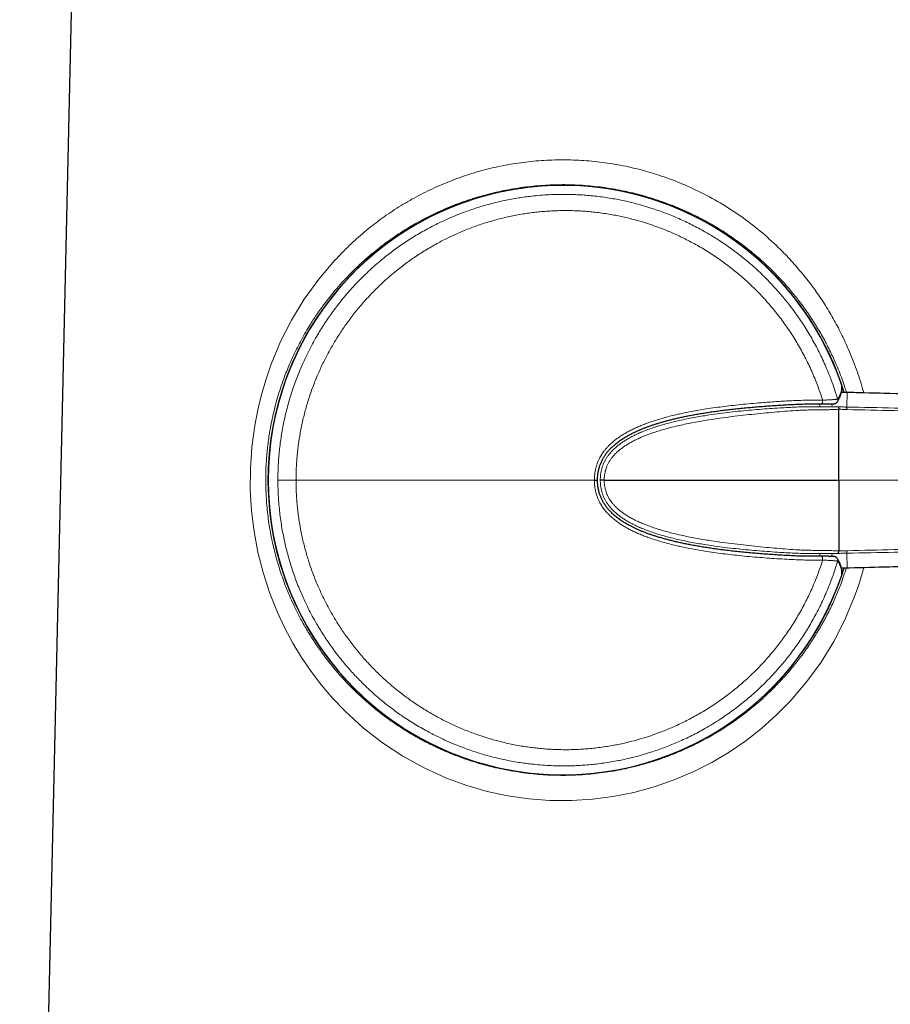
# Model space of a CAD drawing. Header units: millimetres. Extents: x 8 to 882, y 12 to 770.
# Tile 55 of 58: x 628 to 677, y 555 to 611. Entities that reach past the tile are written whole.
import ezdxf

# ---------------------------------------------------------------- set-up
doc = ezdxf.new("R2010")
doc.units = ezdxf.units.MM

msp = doc.modelspace()

# ---------------------------------------------------------------- linework, layer by layer
at = {"color": 7, "linetype": 'Continuous', "lineweight": 30}
for p, q in [((631.715, 645.3), (628.017, 482.7)), ((674.956, 589.801), (674.717, 589.806)), ((675.035, 589.799), (674.956, 589.801)), ((674.956, 589.801), (674.956, 589.801)), ((660.988, 584.818), (661.011, 584.818)), ((661.226, 584.818), (674.476, 584.818)), ((674.717, 579.83), (674.956, 579.835)), ((674.956, 579.834), (675.035, 579.836)), ((674.956, 579.835), (674.956, 579.835))]:
    msp.add_line(p, q, dxfattribs=at)
at = {"color": 252, "linetype": 'Continuous', "lineweight": 0}
for p, q in [((674.956, 589.801), (674.717, 589.806)), ((674.734, 590.224), (674.734, 590.225)), ((675.034, 589.799), (674.956, 589.801)), ((675.016, 588.97), (675.034, 589.799)), ((675.034, 589.799), (675.035, 589.799)), ((673.499, 589.011), (673.46, 589.146)), ((674.15, 589.151), (674.183, 589.032)), ((674.476, 584.818), (674.577, 584.818)), ((674.577, 584.818), (723.742, 584.818)), ((673.461, 580.489), (673.5, 580.624)), ((674.183, 580.604), (674.15, 580.484)), ((675.016, 580.665), (675.034, 579.837)), ((674.717, 579.83), (674.956, 579.835)), ((674.956, 579.835), (675.034, 579.837)), ((675.035, 579.836), (675.034, 579.837)), ((674.734, 579.411), (674.734, 579.411))]:
    msp.add_line(p, q, dxfattribs=at)
at = {"color": 252, "linetype": 'Continuous', "lineweight": 0, "flags": 128}
for points in [[(675.997, 579.861), (675.9, 579.504), (675.679, 578.803), (675.429, 578.104), (674.899, 576.851), (674.279, 575.644), (673.566, 574.483), (672.755, 573.367), (671.843, 572.298), (671.034, 571.473), (670.181, 570.709), (669.285, 570.005), (668.344, 569.362), (667.36, 568.78), (666.332, 568.258), (665.216, 567.781), (664.08, 567.385), (662.925, 567.069), (661.753, 566.834), (660.566, 566.68), (659.367, 566.607), (658.153, 566.615), (656.95, 566.706), (655.758, 566.879), (654.581, 567.134), (653.42, 567.471), (652.277, 567.89), (650.997, 568.47), (649.786, 569.137), (648.634, 569.896), (647.542, 570.748), (646.509, 571.692), (645.817, 572.414), (645.175, 573.161), (644.582, 573.935), (644.036, 574.735), (643.537, 575.561), (643.082, 576.413), (642.671, 577.291), (642.218, 578.428), (641.846, 579.574), (641.553, 580.729), (641.336, 581.893), (641.193, 583.066), (641.123, 584.249), (641.128, 585.461), (641.214, 586.683), (641.38, 587.913), (641.551, 588.811), (641.763, 589.693), (642.017, 590.561), (642.313, 591.414), (642.845, 592.689), (643.47, 593.916), (644.189, 595.096), (645.009, 596.229), (645.932, 597.314), (645.932, 597.314)], [(673.65, 589.362), (673.649, 589.331), (673.648, 589.301), (673.645, 589.271), (673.64, 589.244), (673.634, 589.219), (673.627, 589.197), (673.619, 589.178), (673.61, 589.164), (673.601, 589.153), (673.591, 589.147), (673.583, 589.146)], [(643.721, 584.818), (643.649, 584.818), (643.577, 584.818), (643.507, 584.818), (643.439, 584.818), (643.372, 584.818), (643.307, 584.818), (643.245, 584.818), (643.185, 584.818), (643.127, 584.818), (643.072, 584.818), (643.021, 584.818), (642.972, 584.818), (642.927, 584.818), (642.886, 584.818), (642.848, 584.818), (642.814, 584.818), (642.784, 584.818), (642.758, 584.818), (642.736, 584.818), (642.719, 584.818), (642.705, 584.818), (642.696, 584.818), (642.691, 584.818)], [(673.65, 580.274), (673.649, 580.305), (673.648, 580.335), (673.645, 580.364), (673.64, 580.392), (673.634, 580.417), (673.627, 580.439), (673.619, 580.457), (673.61, 580.472), (673.601, 580.482), (673.591, 580.488), (673.583, 580.489)]]:
    msp.add_lwpolyline(points, dxfattribs=at)
at = {"color": 7, "linetype": 'Continuous', "lineweight": 30, "flags": 128}
for points in [[(674.744, 590.174), (674.742, 590.196), (674.734, 590.224)], [(674.474, 589.257), (674.474, 589.257), (674.473, 589.255)], [(674.474, 580.378), (674.474, 580.379), (674.473, 580.38)], [(674.734, 579.411), (674.742, 579.44), (674.744, 579.462)]]:
    msp.add_lwpolyline(points, dxfattribs=at)
at = {"color": 252, "linetype": 'Continuous', "lineweight": 0}
for centre, radius, start, end in [((658.884, 584.818), 16.755, 17.3086, 270), ((658.884, 584.818), 16.747, 18.8349, 341.1651), ((674.307, 589.366), 0.2, 326.8722, 16.4882), ((674.307, 580.269), 0.2, 343.5118, 33.1114), ((658.884, 584.818), 16.755, 270, 342.6902)]:
    msp.add_arc(centre, radius, start, end, dxfattribs=at)
at = {"color": 7, "linetype": 'Continuous', "lineweight": 30}
for radius, start, end in [(16.75, 17.3154, 225), (16.747, 18.8351, 180), (16.747, 180, 341.1649), (16.75, 225, 342.6863)]:
    msp.add_arc((658.884, 584.818), radius, start, end, dxfattribs=at)
at = {"color": 252, "linetype": 'Continuous', "lineweight": 0}
for points, knots in [([(645.932, 597.314), (646.199, 597.594), (646.73, 598.151), (647.59, 598.918), (648.491, 599.627), (649.438, 600.274), (650.431, 600.86), (651.479, 601.39), (652.575, 601.858), (653.711, 602.253), (654.865, 602.567), (656.038, 602.801), (657.225, 602.953), (658.427, 603.025), (659.634, 603.015), (660.836, 602.922), (662.026, 602.749), (663.2, 602.493), (664.357, 602.156), (665.553, 601.716), (666.771, 601.164), (667.99, 600.491), (669.145, 599.728), (670.239, 598.872), (671.171, 598.017), (671.955, 597.197), (672.604, 596.44), (673.203, 595.655), (673.753, 594.844), (674.256, 594.006), (674.713, 593.141), (675.161, 592.177), (675.575, 591.112), (675.858, 590.283), (675.969, 589.831), (675.982, 589.775)], [0, 0, 0, 0, 0.0314035, 0.0624686, 0.0932989, 0.1240006, 0.1546812, 0.1854487, 0.2173095, 0.2486962, 0.2797439, 0.3105919, 0.3413828, 0.3722596, 0.4033737, 0.4343469, 0.4652855, 0.4963345, 0.5276375, 0.5593345, 0.5964766, 0.633333, 0.6703143, 0.7076102, 0.7454053, 0.7727632, 0.7997291, 0.8263711, 0.8527597, 0.8789678, 0.90507, 0.9311418, 0.9636749, 0.9955287, 1, 1, 1, 1]), ([(675.006, 589.8), (674.976, 589.897), (674.897, 590.149), (674.755, 590.552), (674.58, 591.01), (674.349, 591.564), (674.043, 592.226), (673.653, 592.968), (673.345, 593.487), (673.159, 593.783), (673.098, 593.877), (673.036, 593.973), (672.973, 594.068), (672.909, 594.164), (672.84, 594.265), (672.753, 594.392), (672.646, 594.543), (672.514, 594.725), (672.364, 594.927), (672.184, 595.16), (671.973, 595.423), (671.729, 595.715), (671.449, 596.032), (671.133, 596.374), (670.645, 596.871), (669.99, 597.476), (669.172, 598.142), (668.363, 598.721), (667.719, 599.128), (667.25, 599.401), (666.951, 599.567), (666.657, 599.722), (666.368, 599.867), (666.084, 600.003), (665.807, 600.13), (665.536, 600.249), (664.988, 600.477), (664.151, 600.783), (663.009, 601.112), (661.86, 601.357), (660.713, 601.521), (659.572, 601.606), (658.445, 601.614), (657.324, 601.547), (656.203, 601.407), (655.268, 601.225), (654.519, 601.039), (653.955, 600.879), (653.392, 600.697), (652.831, 600.494), (652.273, 600.27), (651.755, 600.039), (651.271, 599.805), (650.819, 599.569), (650.36, 599.312), (649.897, 599.033), (649.43, 598.73), (649.004, 598.434), (648.576, 598.116), (648.125, 597.761), (647.599, 597.311), (647.02, 596.774), (646.636, 596.369), (646.432, 596.155)], [0, 0, 0, 0, 0.008542, 0.022162, 0.035977, 0.049991, 0.073056, 0.098094, 0.121764, 0.124978, 0.128218, 0.131484, 0.134777, 0.138096, 0.141441, 0.145347, 0.151459, 0.157492, 0.164765, 0.173278, 0.183032, 0.194026, 0.206258, 0.21973, 0.23444, 0.266616, 0.296967, 0.325497, 0.352213, 0.362214, 0.371937, 0.381382, 0.390549, 0.399439, 0.408052, 0.41639, 0.424452, 0.458136, 0.491186, 0.523646, 0.555563, 0.586986, 0.617966, 0.648436, 0.679519, 0.711261, 0.727397, 0.743715, 0.760219, 0.776916, 0.793809, 0.810903, 0.824897, 0.839367, 0.854315, 0.869743, 0.885654, 0.902048, 0.914418, 0.931608, 0.9516, 0.974396, 1, 1, 1, 1]), ([(674.499, 589.423), (674.462, 589.543), (674.389, 589.784), (674.269, 590.141), (674.142, 590.496), (673.997, 590.871), (673.833, 591.265), (673.648, 591.676), (673.452, 592.083), (673.245, 592.483), (673.03, 592.872), (672.807, 593.25), (672.577, 593.616), (672.338, 593.977), (672.09, 594.331), (671.848, 594.656), (671.615, 594.954), (671.393, 595.226), (671.144, 595.518), (670.866, 595.828), (670.556, 596.155), (670.237, 596.473), (669.909, 596.782), (669.578, 597.078), (669.244, 597.361), (668.907, 597.63), (668.562, 597.891), (668.212, 598.143), (667.877, 598.369), (667.559, 598.573), (667.26, 598.756), (666.939, 598.944), (666.595, 599.134), (666.226, 599.325), (665.853, 599.507), (665.482, 599.676), (665.114, 599.833), (664.749, 599.978), (664.38, 600.115), (663.975, 600.254), (663.532, 600.392), (663.051, 600.526), (662.608, 600.635), (662.204, 600.723), (661.826, 600.797), (661.43, 600.863), (661.018, 600.922), (660.604, 600.971), (660.196, 601.008), (659.795, 601.034), (659.401, 601.05), (659.007, 601.057), (658.576, 601.054), (658.111, 601.037), (657.611, 601.004), (657.154, 600.96), (656.742, 600.909), (656.359, 600.853), (655.963, 600.784), (655.553, 600.703), (655.146, 600.611), (654.748, 600.51), (654.36, 600.401), (653.982, 600.286), (653.607, 600.161), (653.201, 600.015), (652.767, 599.844), (652.305, 599.646), (651.888, 599.452), (651.515, 599.267), (651.172, 599.086), (650.821, 598.889), (650.462, 598.677), (650.109, 598.455), (649.768, 598.228), (649.439, 597.997), (649.121, 597.762), (648.809, 597.52), (648.476, 597.247), (648.123, 596.942), (647.753, 596.602), (647.425, 596.281), (647.135, 595.983), (646.872, 595.698), (646.607, 595.397), (646.34, 595.077), (646.081, 594.751), (645.835, 594.424), (645.601, 594.097), (645.38, 593.771), (645.166, 593.439), (644.943, 593.072), (644.711, 592.668), (644.476, 592.225), (644.273, 591.814), (644.099, 591.437), (643.946, 591.082), (643.796, 590.71), (643.65, 590.321), (643.514, 589.928), (643.386, 589.525), (643.267, 589.11), (643.156, 588.685), (643.057, 588.257), (642.972, 587.835), (642.899, 587.42), (642.839, 587.013), (642.788, 586.604), (642.748, 586.194), (642.717, 585.76), (642.695, 585.301), (642.693, 584.979), (642.691, 584.818)], [0, 0, 0, 0, 0.0081179, 0.0162357, 0.0243712, 0.0325067, 0.0422193, 0.0519376, 0.0616578, 0.0713761, 0.0810887, 0.0904073, 0.0997308, 0.109056, 0.1183795, 0.1276981, 0.1352647, 0.1428322, 0.1503988, 0.1601092, 0.1698252, 0.179543, 0.189259, 0.1989693, 0.2082849, 0.2176053, 0.2269274, 0.2362479, 0.2455634, 0.2531271, 0.2606916, 0.2682552, 0.2772212, 0.2861902, 0.2951591, 0.3041251, 0.3126115, 0.3211003, 0.3295892, 0.3380756, 0.3488632, 0.3596533, 0.3704409, 0.3784442, 0.3864475, 0.3954517, 0.4044588, 0.4134659, 0.4224701, 0.430993, 0.4395184, 0.4480438, 0.4565667, 0.4674015, 0.4782389, 0.4890738, 0.4971125, 0.5051512, 0.5141705, 0.5231928, 0.5322151, 0.5412344, 0.5497722, 0.5583126, 0.5668529, 0.5753908, 0.5862456, 0.597103, 0.6079578, 0.6160118, 0.6240658, 0.6330684, 0.6420741, 0.6510797, 0.6600823, 0.6686045, 0.6771292, 0.6856539, 0.694176, 0.7050111, 0.7158487, 0.7266837, 0.734723, 0.7427624, 0.7517426, 0.7607258, 0.7697089, 0.7786891, 0.7871901, 0.7956935, 0.804197, 0.812698, 0.8235061, 0.8343169, 0.845125, 0.8531445, 0.861164, 0.8701157, 0.8790703, 0.888025, 0.8969767, 0.9064404, 0.9159075, 0.9253747, 0.9348384, 0.9437056, 0.9525772, 0.9614501, 0.9703216, 0.9791889, 0.9895944, 1, 1, 1, 1]), ([(643.721, 584.818), (643.722, 584.97), (643.725, 585.274), (643.745, 585.696), (643.773, 586.082), (643.807, 586.433), (643.849, 586.789), (643.901, 587.15), (643.963, 587.516), (644.034, 587.881), (644.113, 588.239), (644.199, 588.592), (644.293, 588.939), (644.397, 589.292), (644.513, 589.651), (644.641, 590.016), (644.778, 590.378), (644.92, 590.726), (645.065, 591.06), (645.214, 591.38), (645.391, 591.739), (645.6, 592.135), (645.845, 592.566), (646.08, 592.95), (646.3, 593.289), (646.503, 593.585), (646.719, 593.884), (646.946, 594.185), (647.187, 594.488), (647.436, 594.784), (647.684, 595.066), (647.932, 595.333), (648.178, 595.587), (648.463, 595.868), (648.791, 596.174), (649.165, 596.501), (649.514, 596.786), (649.834, 597.034), (650.123, 597.248), (650.425, 597.46), (650.74, 597.669), (651.067, 597.876), (651.399, 598.074), (651.727, 598.259), (652.049, 598.43), (652.365, 598.589), (652.691, 598.743), (653.026, 598.893), (653.37, 599.036), (653.718, 599.171), (654.065, 599.296), (654.411, 599.412), (654.756, 599.518), (655.112, 599.618), (655.479, 599.712), (655.858, 599.799), (656.238, 599.875), (656.609, 599.94), (656.97, 599.995), (657.321, 600.039), (657.679, 600.076), (658.045, 600.104), (658.417, 600.124), (658.789, 600.135), (659.158, 600.136), (659.522, 600.129), (659.882, 600.113), (660.251, 600.087), (660.629, 600.052), (661.014, 600.006), (661.399, 599.95), (661.769, 599.886), (662.126, 599.816), (662.47, 599.74), (662.857, 599.645), (663.288, 599.526), (663.76, 599.38), (664.184, 599.233), (664.562, 599.09), (664.894, 598.956), (665.231, 598.81), (665.573, 598.652), (665.92, 598.482), (666.261, 598.303), (666.609, 598.11), (666.96, 597.903), (667.315, 597.68), (667.666, 597.446), (668.012, 597.201), (668.353, 596.946), (668.687, 596.681), (669.014, 596.408), (669.335, 596.122), (669.652, 595.825), (669.963, 595.517), (670.265, 595.199), (670.554, 594.878), (670.83, 594.553), (671.093, 594.226), (671.348, 593.889), (671.596, 593.545), (671.835, 593.191), (672.064, 592.831), (672.284, 592.465), (672.495, 592.089), (672.697, 591.704), (672.89, 591.31), (673.072, 590.91), (673.237, 590.516), (673.388, 590.128), (673.525, 589.747), (673.608, 589.49), (673.65, 589.362)], [0, 0, 0, 0, 0.010482, 0.020964, 0.029054, 0.037145, 0.045234, 0.053759, 0.062287, 0.070814, 0.079339, 0.087586, 0.095834, 0.10408, 0.112965, 0.121852, 0.130739, 0.139623, 0.147729, 0.155836, 0.163942, 0.17533, 0.186721, 0.19811, 0.206368, 0.214628, 0.222886, 0.231776, 0.240669, 0.249562, 0.258452, 0.266577, 0.274704, 0.28283, 0.294246, 0.305664, 0.31708, 0.325357, 0.333636, 0.341913, 0.350821, 0.359732, 0.368643, 0.377551, 0.385704, 0.393858, 0.402011, 0.410601, 0.419194, 0.427787, 0.436377, 0.444685, 0.452994, 0.461301, 0.470247, 0.479195, 0.488143, 0.497089, 0.505238, 0.513388, 0.521537, 0.530125, 0.538715, 0.547305, 0.555892, 0.5642, 0.57251, 0.580819, 0.589771, 0.598727, 0.607682, 0.616635, 0.624739, 0.632844, 0.640948, 0.652333, 0.663722, 0.675107, 0.683363, 0.69162, 0.699876, 0.708764, 0.717653, 0.726543, 0.73543, 0.745089, 0.75475, 0.764408, 0.774208, 0.784013, 0.793821, 0.803626, 0.813426, 0.8235, 0.833578, 0.843656, 0.85373, 0.863392, 0.873057, 0.882719, 0.892524, 0.902335, 0.912147, 0.921958, 0.931763, 0.941846, 0.951932, 0.962019, 0.972102, 0.981401, 0.990701, 1, 1, 1, 1]), ([(646.432, 596.155), (646.301, 596.01), (646.049, 595.73), (645.702, 595.311), (645.396, 594.918), (645.127, 594.553), (644.893, 594.218), (644.693, 593.915), (644.488, 593.592), (644.266, 593.223), (644.027, 592.799), (643.8, 592.366), (643.592, 591.94), (643.402, 591.523), (643.23, 591.115), (642.987, 590.495), (642.701, 589.653), (642.416, 588.578), (642.222, 587.593), (642.1, 586.705), (642.029, 585.916), (641.997, 585.136), (642.001, 584.292), (642.054, 583.371), (642.173, 582.36), (642.323, 581.532), (642.47, 580.89), (642.586, 580.437), (642.718, 579.982), (642.864, 579.524), (643.025, 579.065), (643.202, 578.605), (643.41, 578.109), (643.66, 577.565), (643.965, 576.963), (644.321, 576.329), (644.72, 575.686), (645.099, 575.135), (645.436, 574.68), (645.725, 574.312), (646.024, 573.953), (646.333, 573.602), (646.652, 573.259), (647.186, 572.716), (647.954, 572.015), (648.982, 571.216), (649.822, 570.658), (650.45, 570.287), (650.856, 570.061), (651.261, 569.85), (651.663, 569.655), (652.077, 569.466), (652.726, 569.192), (653.622, 568.865), (654.763, 568.536), (655.91, 568.292), (657.056, 568.128), (658.195, 568.044), (659.326, 568.036), (660.456, 568.103), (661.591, 568.247), (662.574, 568.44), (663.404, 568.651), (664.085, 568.854), (664.761, 569.088), (665.422, 569.348), (666.032, 569.619), (666.598, 569.895), (667.135, 570.182), (667.676, 570.496), (668.22, 570.84), (668.721, 571.185), (669.229, 571.561), (669.758, 571.984), (670.193, 572.365), (670.497, 572.648), (670.663, 572.806), (670.83, 572.97), (670.999, 573.141), (671.17, 573.318), (671.465, 573.634), (671.848, 574.071), (672.281, 574.612), (672.625, 575.075), (672.89, 575.457), (673.086, 575.755), (673.224, 575.972), (673.335, 576.152), (673.435, 576.32), (673.544, 576.505), (673.648, 576.69), (673.749, 576.873), (673.881, 577.121), (674.041, 577.434), (674.22, 577.81), (674.385, 578.177), (674.536, 578.535), (674.752, 579.08), (674.894, 579.517), (674.998, 579.835)], [0, 0, 0, 0, 0.009945, 0.0191262, 0.0275432, 0.0351956, 0.0420834, 0.0482061, 0.0535636, 0.0613886, 0.0698368, 0.0780032, 0.0858885, 0.0934934, 0.1008188, 0.1078657, 0.1264381, 0.1445256, 0.1621598, 0.1751097, 0.187839, 0.200364, 0.2127016, 0.2285086, 0.2449542, 0.2620699, 0.2696188, 0.2772979, 0.2851092, 0.2930543, 0.3011351, 0.3093532, 0.3177099, 0.3281613, 0.3395428, 0.3518554, 0.3650996, 0.3780917, 0.3860708, 0.3940525, 0.4020368, 0.4100237, 0.4180132, 0.4260054, 0.449127, 0.4711427, 0.4920634, 0.4999867, 0.5077437, 0.5153351, 0.522762, 0.5300252, 0.5379018, 0.5576095, 0.5769341, 0.5959044, 0.6145508, 0.6329051, 0.650949, 0.6690423, 0.6874493, 0.7062015, 0.7176328, 0.7292055, 0.7409254, 0.7527983, 0.7642271, 0.7740274, 0.7841604, 0.7946283, 0.805433, 0.8165764, 0.8253908, 0.8374816, 0.8510427, 0.8548379, 0.8587342, 0.8627315, 0.8668299, 0.8710295, 0.8753302, 0.8889827, 0.9008006, 0.9107825, 0.9184965, 0.9245837, 0.9290435, 0.9316474, 0.9353486, 0.9389943, 0.9425845, 0.9461193, 0.9495987, 0.956868, 0.9638832, 0.9706448, 0.9771532, 0.9834089, 1, 1, 1, 1]), ([(674.499, 589.423), (674.513, 589.446), (674.542, 589.491), (674.58, 589.559), (674.615, 589.627), (674.645, 589.695), (674.671, 589.763), (674.693, 589.831), (674.71, 589.899), (674.727, 589.988), (674.739, 590.096), (674.736, 590.182), (674.734, 590.224)], [0, 0, 0, 0, 0.085175, 0.170351, 0.2555275, 0.3407056, 0.4258841, 0.5110656, 0.5962483, 0.6814314, 0.8407143, 1, 1, 1, 1]), ([(725.893, 588.493), (720.21, 588.64), (711.686, 588.86), (700.321, 589.152), (691.844, 589.37), (684.813, 589.55), (679.225, 589.694), (676.431, 589.764), (675.034, 589.799), (675.034, 589.799)], [0, 0, 0, 0, 0.335231, 0.502846, 0.670462, 0.83523, 0.917614, 0.999999, 1, 1, 1, 1]), ([(660.678, 584.818), (660.679, 584.874), (660.682, 584.986), (660.696, 585.153), (660.717, 585.306), (660.745, 585.444), (660.779, 585.582), (660.826, 585.731), (660.888, 585.891), (660.955, 586.035), (661.023, 586.162), (661.089, 586.272), (661.16, 586.378), (661.242, 586.491), (661.34, 586.611), (661.454, 586.736), (661.564, 586.846), (661.668, 586.941), (661.795, 587.05), (661.957, 587.176), (662.158, 587.316), (662.366, 587.447), (662.581, 587.569), (662.8, 587.683), (663.026, 587.79), (663.258, 587.892), (663.497, 587.988), (663.78, 588.093), (664.109, 588.204), (664.482, 588.318), (664.856, 588.421), (665.196, 588.506), (665.501, 588.576), (665.82, 588.645), (666.189, 588.718), (666.606, 588.793), (667.057, 588.867), (667.542, 588.939), (668.06, 589.008), (668.595, 589.071), (669.149, 589.129), (669.72, 589.182), (670.368, 589.235), (671.094, 589.286), (671.768, 589.325), (672.312, 589.349), (672.727, 589.361), (673.173, 589.364), (673.48, 589.363), (673.65, 589.362)], [0, 0, 0, 0, 0.0110398, 0.0220833, 0.0331139, 0.0414461, 0.0497781, 0.0610604, 0.0723553, 0.0836383, 0.0922413, 0.1008448, 0.1091254, 0.1174058, 0.1285731, 0.1397501, 0.1509212, 0.1593765, 0.1678319, 0.183975, 0.2001206, 0.2165757, 0.2330318, 0.2493878, 0.2657446, 0.2829045, 0.3000685, 0.31723, 0.343384, 0.3695394, 0.3954663, 0.4213939, 0.4400042, 0.4586147, 0.4871956, 0.5157792, 0.544361, 0.5797668, 0.6151756, 0.6505825, 0.6896957, 0.7288114, 0.7679255, 0.8232323, 0.8785394, 0.9072784, 0.936019, 0.9647569, 1, 1, 1, 1]), ([(673.65, 589.362), (673.672, 589.363), (673.718, 589.365), (673.785, 589.368), (673.85, 589.371), (673.921, 589.374), (673.997, 589.378), (674.077, 589.382), (674.152, 589.387), (674.22, 589.391), (674.281, 589.395), (674.336, 589.4), (674.383, 589.404), (674.423, 589.408), (674.454, 589.412), (674.478, 589.416), (674.494, 589.419), (674.497, 589.422), (674.499, 589.423)], [0, 0, 0, 0, 0.048188, 0.096377, 0.144942, 0.193508, 0.260193, 0.327294, 0.395717, 0.464604, 0.530522, 0.59687, 0.66389, 0.731836, 0.797703, 0.864019, 0.931762, 1, 1, 1, 1]), ([(661.011, 584.818), (661.011, 584.872), (661.013, 584.98), (661.029, 585.142), (661.054, 585.302), (661.091, 585.458), (661.138, 585.611), (661.197, 585.761), (661.266, 585.906), (661.345, 586.047), (661.434, 586.181), (661.531, 586.309), (661.636, 586.431), (661.761, 586.561), (661.906, 586.695), (662.075, 586.832), (662.25, 586.959), (662.431, 587.078), (662.636, 587.2), (662.866, 587.323), (663.12, 587.446), (663.4, 587.569), (663.708, 587.69), (664.044, 587.807), (664.382, 587.915), (664.723, 588.013), (665.067, 588.103), (665.433, 588.191), (665.821, 588.276), (666.231, 588.357), (666.642, 588.43), (667.115, 588.508), (667.652, 588.586), (668.25, 588.662), (668.849, 588.729), (669.447, 588.787), (670.043, 588.839), (670.638, 588.884), (671.19, 588.919), (671.698, 588.948), (672.162, 588.972), (672.629, 588.991), (673.099, 588.989), (673.567, 588.988), (674.036, 588.984), (674.352, 588.981), (674.51, 588.98)], [0, 0, 0, 0, 0.010441, 0.020905, 0.031304, 0.041613, 0.051891, 0.062227, 0.072625, 0.083044, 0.09344, 0.103809, 0.114195, 0.124632, 0.138706, 0.152772, 0.166814, 0.180868, 0.194931, 0.213344, 0.231713, 0.250018, 0.273263, 0.296485, 0.319707, 0.342951, 0.366228, 0.389532, 0.417023, 0.444529, 0.472034, 0.49952, 0.539498, 0.579485, 0.619468, 0.659427, 0.699359, 0.739278, 0.779169, 0.810576, 0.841927, 0.873734, 0.90535, 0.936862, 0.968396, 1, 1, 1, 1]), ([(674.578, 588.841), (674.468, 588.836), (674.249, 588.827), (673.919, 588.818), (673.588, 588.813), (673.255, 588.809), (672.923, 588.805), (672.592, 588.801), (672.173, 588.776), (671.659, 588.745), (671.051, 588.692), (670.426, 588.637), (669.786, 588.574), (669.129, 588.504), (668.472, 588.426), (667.814, 588.339), (667.237, 588.252), (666.74, 588.17), (666.324, 588.095), (665.909, 588.013), (665.496, 587.923), (665.115, 587.832), (664.765, 587.74), (664.448, 587.65), (664.133, 587.551), (663.823, 587.445), (663.537, 587.336), (663.276, 587.226), (663.039, 587.116), (662.808, 586.997), (662.598, 586.878), (662.412, 586.759), (662.247, 586.644), (662.09, 586.52), (661.946, 586.392), (661.815, 586.261), (661.699, 586.127), (661.593, 585.985), (661.5, 585.836), (661.424, 585.688), (661.363, 585.545), (661.316, 585.407), (661.279, 585.266), (661.252, 585.121), (661.233, 584.971), (661.229, 584.87), (661.226, 584.818)], [0, 0, 0, 0, 0.022757, 0.04546, 0.068235, 0.091048, 0.113876, 0.136524, 0.158901, 0.200908, 0.242892, 0.284853, 0.329778, 0.374676, 0.419558, 0.464404, 0.509167, 0.537611, 0.566042, 0.594435, 0.62276, 0.650996, 0.673109, 0.695155, 0.717129, 0.73903, 0.760865, 0.778206, 0.795541, 0.81285, 0.830066, 0.84349, 0.856803, 0.870053, 0.883233, 0.89508, 0.906737, 0.91835, 0.929995, 0.941562, 0.951121, 0.960656, 0.970252, 0.97999, 0.989782, 1, 1, 1, 1]), ([(674.51, 588.98), (674.594, 588.978), (674.763, 588.975), (674.932, 588.972), (675.016, 588.97)], [0, 0, 0, 0, 0.500128, 1, 1, 1, 1]), ([(675.035, 588.829), (674.959, 588.831), (674.806, 588.836), (674.653, 588.843), (674.577, 588.846)], [0, 0, 0, 0, 0.499889, 1, 1, 1, 1]), ([(675.016, 588.97), (675.017, 588.969), (675.02, 588.966), (675.023, 588.952), (675.027, 588.931), (675.03, 588.904), (675.032, 588.87), (675.034, 588.843), (675.035, 588.829)], [0, 0, 0, 0, 0.165418, 0.3323303, 0.5, 0.6676697, 0.834582, 1, 1, 1, 1]), ([(675.016, 588.97), (676.832, 588.934), (680.464, 588.862), (685.911, 588.751), (691.358, 588.641), (696.805, 588.532), (702.812, 588.411), (709.381, 588.279), (716.512, 588.136), (721.267, 588.04), (723.644, 587.992)], [0, 0, 0, 0, 0.112003, 0.224002, 0.335997, 0.447993, 0.559991, 0.706659, 0.853329, 1, 1, 1, 1]), ([(723.674, 587.571), (721.859, 587.619), (718.228, 587.717), (712.782, 587.865), (707.335, 588.014), (701.888, 588.164), (696.473, 588.309), (691.09, 588.448), (685.738, 588.58), (680.386, 588.708), (676.819, 588.789), (675.035, 588.829)], [0, 0, 0, 0, 0.111991, 0.223983, 0.335977, 0.447978, 0.559986, 0.669996, 0.780004, 0.890006, 1, 1, 1, 1]), ([(674.499, 580.213), (674.462, 580.092), (674.389, 579.852), (674.269, 579.494), (674.142, 579.139), (673.996, 578.762), (673.83, 578.363), (673.641, 577.944), (673.441, 577.53), (673.229, 577.122), (673.01, 576.73), (672.786, 576.352), (672.558, 575.988), (672.32, 575.631), (672.072, 575.281), (671.833, 574.96), (671.604, 574.668), (671.388, 574.403), (671.14, 574.113), (670.86, 573.801), (670.544, 573.468), (670.219, 573.144), (669.884, 572.83), (669.549, 572.532), (669.213, 572.25), (668.878, 571.983), (668.536, 571.725), (668.187, 571.476), (667.809, 571.221), (667.4, 570.962), (666.984, 570.716), (666.586, 570.497), (666.209, 570.302), (665.827, 570.116), (665.451, 569.946), (665.082, 569.79), (664.721, 569.647), (664.356, 569.512), (663.956, 569.376), (663.519, 569.24), (663.045, 569.108), (662.606, 569), (662.204, 568.912), (661.823, 568.838), (661.421, 568.771), (660.999, 568.711), (660.575, 568.662), (660.163, 568.625), (659.761, 568.6), (659.371, 568.585), (658.981, 568.579), (658.556, 568.582), (658.097, 568.599), (657.604, 568.632), (657.152, 568.676), (656.742, 568.726), (656.356, 568.783), (655.953, 568.853), (655.534, 568.937), (655.118, 569.031), (654.716, 569.134), (654.328, 569.244), (653.954, 569.359), (653.583, 569.483), (653.183, 569.628), (652.754, 569.797), (652.298, 569.992), (651.886, 570.184), (651.515, 570.369), (651.17, 570.551), (650.813, 570.751), (650.446, 570.969), (650.085, 571.196), (649.74, 571.427), (649.411, 571.659), (649.098, 571.892), (648.789, 572.132), (648.46, 572.401), (648.112, 572.703), (647.748, 573.038), (647.423, 573.356), (647.135, 573.653), (646.87, 573.94), (646.601, 574.246), (646.328, 574.573), (646.063, 574.907), (645.815, 575.238), (645.582, 575.566), (645.364, 575.889), (645.153, 576.218), (644.932, 576.581), (644.705, 576.98), (644.473, 577.416), (644.272, 577.823), (644.1, 578.199), (643.945, 578.556), (643.792, 578.934), (643.644, 579.332), (643.505, 579.734), (643.381, 580.128), (643.27, 580.514), (643.172, 580.89), (643.082, 581.269), (642.998, 581.668), (642.921, 582.086), (642.852, 582.526), (642.795, 582.966), (642.75, 583.409), (642.717, 583.865), (642.695, 584.335), (642.693, 584.657), (642.691, 584.818)], [0, 0, 0, 0, 0.0081178, 0.0162356, 0.0243711, 0.0325066, 0.0424038, 0.052307, 0.0622122, 0.0721154, 0.0820126, 0.0912616, 0.1005154, 0.1097709, 0.1190247, 0.1282737, 0.1356483, 0.1430237, 0.1503983, 0.1602933, 0.1701942, 0.1800971, 0.189998, 0.199893, 0.2091389, 0.2183896, 0.227642, 0.2368928, 0.2461387, 0.2571962, 0.2682537, 0.2774247, 0.2865989, 0.2957731, 0.3049442, 0.313339, 0.3217362, 0.3301335, 0.3385283, 0.3491634, 0.359801, 0.3704361, 0.3784408, 0.3864456, 0.3956556, 0.4048688, 0.4140819, 0.4232919, 0.4317229, 0.4401563, 0.4485896, 0.4570206, 0.4677024, 0.4783866, 0.4890683, 0.4971086, 0.505149, 0.5143743, 0.5236029, 0.5328314, 0.5420568, 0.5505025, 0.5589506, 0.5673988, 0.5758445, 0.586546, 0.5972501, 0.6079517, 0.6160074, 0.6240631, 0.6332715, 0.642483, 0.6516945, 0.6609028, 0.669333, 0.6777656, 0.6861982, 0.6946284, 0.7053105, 0.7159951, 0.7266771, 0.7347182, 0.7427594, 0.7519447, 0.7611332, 0.7703218, 0.7795071, 0.7879163, 0.7963279, 0.8047396, 0.8131488, 0.8238044, 0.8344624, 0.845118, 0.8531393, 0.8611605, 0.8703168, 0.8794761, 0.8886355, 0.8977917, 0.9061742, 0.9145591, 0.9229439, 0.9313264, 0.9408945, 0.950468, 0.9600434, 0.9696169, 0.979185, 0.9895925, 1, 1, 1, 1]), ([(660.678, 584.818), (659.983, 584.818), (658.593, 584.818), (656.499, 584.818), (654.399, 584.818), (652.428, 584.818), (650.587, 584.818), (648.876, 584.818), (647.16, 584.818), (645.44, 584.818), (644.295, 584.818), (643.721, 584.818)], [0, 0, 0, 0, 0.123074, 0.246189, 0.369505, 0.493182, 0.593485, 0.694219, 0.795482, 0.897377, 1, 1, 1, 1]), ([(643.721, 584.818), (643.722, 584.666), (643.725, 584.361), (643.745, 583.94), (643.773, 583.554), (643.807, 583.203), (643.849, 582.847), (643.901, 582.486), (643.963, 582.119), (644.034, 581.755), (644.113, 581.396), (644.199, 581.043), (644.293, 580.697), (644.397, 580.344), (644.513, 579.984), (644.641, 579.619), (644.778, 579.257), (644.92, 578.91), (645.065, 578.576), (645.214, 578.256), (645.391, 577.897), (645.6, 577.5), (645.845, 577.07), (646.08, 576.686), (646.3, 576.347), (646.503, 576.05), (646.719, 575.751), (646.946, 575.45), (647.187, 575.148), (647.436, 574.851), (647.684, 574.57), (647.932, 574.302), (648.178, 574.049), (648.463, 573.767), (648.791, 573.461), (649.165, 573.135), (649.514, 572.849), (649.834, 572.601), (650.123, 572.388), (650.425, 572.176), (650.74, 571.966), (651.067, 571.76), (651.399, 571.561), (651.727, 571.377), (652.049, 571.205), (652.365, 571.046), (652.691, 570.892), (653.026, 570.743), (653.37, 570.599), (653.718, 570.464), (654.065, 570.339), (654.411, 570.224), (654.756, 570.118), (655.112, 570.017), (655.479, 569.923), (655.858, 569.837), (656.238, 569.76), (656.609, 569.695), (656.97, 569.641), (657.321, 569.596), (657.679, 569.56), (658.045, 569.531), (658.417, 569.511), (658.789, 569.501), (659.158, 569.499), (659.522, 569.507), (659.882, 569.523), (660.251, 569.548), (660.629, 569.583), (661.014, 569.63), (661.399, 569.686), (661.769, 569.749), (662.126, 569.82), (662.47, 569.896), (662.857, 569.991), (663.288, 570.109), (663.76, 570.256), (664.184, 570.403), (664.562, 570.545), (664.894, 570.68), (665.231, 570.825), (665.573, 570.983), (665.92, 571.153), (666.261, 571.332), (666.609, 571.525), (666.96, 571.733), (667.315, 571.956), (667.666, 572.19), (668.012, 572.434), (668.353, 572.689), (668.687, 572.954), (669.014, 573.228), (669.335, 573.513), (669.652, 573.81), (669.963, 574.119), (670.265, 574.436), (670.554, 574.757), (670.83, 575.082), (671.093, 575.41), (671.348, 575.746), (671.596, 576.091), (671.835, 576.444), (672.064, 576.805), (672.284, 577.171), (672.495, 577.546), (672.697, 577.931), (672.89, 578.326), (673.072, 578.725), (673.237, 579.12), (673.388, 579.508), (673.525, 579.889), (673.608, 580.145), (673.65, 580.274)], [0, 0, 0, 0, 0.010482, 0.020964, 0.029054, 0.037145, 0.045235, 0.05376, 0.062287, 0.070815, 0.07934, 0.087586, 0.095834, 0.104081, 0.112965, 0.121852, 0.130739, 0.139623, 0.147729, 0.155836, 0.163942, 0.175331, 0.186722, 0.19811, 0.206368, 0.214628, 0.222886, 0.231776, 0.240669, 0.249562, 0.258452, 0.266578, 0.274705, 0.282831, 0.294246, 0.305665, 0.317081, 0.325358, 0.333636, 0.341913, 0.350821, 0.359732, 0.368643, 0.377551, 0.385704, 0.393858, 0.402011, 0.410601, 0.419194, 0.427787, 0.436377, 0.444685, 0.452994, 0.461302, 0.470247, 0.479195, 0.488144, 0.497089, 0.505238, 0.513388, 0.521538, 0.530125, 0.538715, 0.547305, 0.555892, 0.564201, 0.57251, 0.580819, 0.589772, 0.598727, 0.607683, 0.616635, 0.624739, 0.632844, 0.640948, 0.652333, 0.663722, 0.675107, 0.683363, 0.69162, 0.699877, 0.708764, 0.717654, 0.726543, 0.735431, 0.745089, 0.75475, 0.764408, 0.774208, 0.784013, 0.793821, 0.803626, 0.813426, 0.8235, 0.833578, 0.843656, 0.85373, 0.863392, 0.873057, 0.882719, 0.892524, 0.902335, 0.912148, 0.921958, 0.931763, 0.941846, 0.951932, 0.962019, 0.972102, 0.981401, 0.990701, 1, 1, 1, 1]), ([(673.65, 580.274), (673.517, 580.273), (673.249, 580.272), (672.846, 580.273), (672.439, 580.282), (671.981, 580.3), (671.472, 580.328), (670.91, 580.362), (670.345, 580.402), (669.777, 580.448), (669.207, 580.5), (668.651, 580.558), (668.112, 580.621), (667.588, 580.69), (667.097, 580.762), (666.638, 580.837), (666.212, 580.913), (665.835, 580.988), (665.509, 581.058), (665.199, 581.129), (664.858, 581.214), (664.493, 581.315), (664.135, 581.423), (663.816, 581.53), (663.529, 581.635), (663.274, 581.737), (663.032, 581.843), (662.803, 581.952), (662.586, 582.064), (662.372, 582.186), (662.162, 582.317), (661.959, 582.458), (661.796, 582.584), (661.67, 582.693), (661.567, 582.787), (661.458, 582.896), (661.344, 583.02), (661.245, 583.141), (661.161, 583.255), (661.091, 583.361), (661.025, 583.47), (660.958, 583.595), (660.891, 583.737), (660.829, 583.896), (660.781, 584.047), (660.746, 584.187), (660.717, 584.328), (660.696, 584.482), (660.682, 584.65), (660.679, 584.762), (660.678, 584.818)], [0, 0, 0, 0, 0.027625, 0.055768, 0.083912, 0.112054, 0.150753, 0.189452, 0.22815, 0.267252, 0.306355, 0.345456, 0.381257, 0.41706, 0.45286, 0.48204, 0.511221, 0.5404, 0.559503, 0.578606, 0.604372, 0.630137, 0.65475, 0.679361, 0.697659, 0.71596, 0.734256, 0.750423, 0.766589, 0.783027, 0.799464, 0.815817, 0.832168, 0.840466, 0.848764, 0.859919, 0.871079, 0.88223, 0.890692, 0.899155, 0.907489, 0.915823, 0.927104, 0.938397, 0.949678, 0.958282, 0.966886, 0.977917, 0.98896, 1, 1, 1, 1]), ([(661.011, 584.818), (661.011, 584.764), (661.013, 584.655), (661.029, 584.494), (661.054, 584.334), (661.091, 584.177), (661.138, 584.024), (661.197, 583.875), (661.266, 583.729), (661.345, 583.589), (661.434, 583.454), (661.531, 583.326), (661.636, 583.204), (661.761, 583.075), (661.906, 582.94), (662.075, 582.803), (662.25, 582.676), (662.431, 582.557), (662.636, 582.435), (662.866, 582.312), (663.12, 582.19), (663.4, 582.067), (663.708, 581.946), (664.044, 581.828), (664.382, 581.721), (664.723, 581.622), (665.067, 581.532), (665.433, 581.444), (665.821, 581.359), (666.231, 581.279), (666.642, 581.205), (667.115, 581.128), (667.652, 581.05), (668.25, 580.973), (668.849, 580.907), (669.447, 580.848), (670.043, 580.797), (670.638, 580.752), (671.19, 580.716), (671.698, 580.687), (672.162, 580.663), (672.629, 580.645), (673.099, 580.647), (673.567, 580.648), (674.036, 580.651), (674.352, 580.654), (674.51, 580.656)], [0, 0, 0, 0, 0.0104412, 0.0209045, 0.031304, 0.0416132, 0.0518913, 0.062227, 0.0726245, 0.0830441, 0.0934403, 0.1038092, 0.1141954, 0.1246325, 0.1387056, 0.1527724, 0.1668141, 0.1808677, 0.1949313, 0.2133439, 0.2317127, 0.2500181, 0.2732626, 0.2964846, 0.3197074, 0.3429505, 0.3662275, 0.3895319, 0.4170226, 0.4445288, 0.4720339, 0.4995197, 0.5394976, 0.5794853, 0.6194682, 0.6594274, 0.6993592, 0.7392782, 0.7791692, 0.8105763, 0.8419273, 0.8737338, 0.9053503, 0.9368623, 0.9683963, 1, 1, 1, 1]), ([(674.578, 580.795), (674.468, 580.799), (674.249, 580.808), (673.919, 580.817), (673.588, 580.823), (673.255, 580.827), (672.923, 580.83), (672.592, 580.834), (672.173, 580.86), (671.659, 580.891), (671.051, 580.943), (670.426, 580.999), (669.786, 581.061), (669.129, 581.132), (668.472, 581.209), (667.814, 581.297), (667.237, 581.383), (666.74, 581.466), (666.324, 581.541), (665.909, 581.622), (665.496, 581.712), (665.115, 581.803), (664.765, 581.895), (664.448, 581.986), (664.133, 582.084), (663.823, 582.191), (663.537, 582.3), (663.276, 582.41), (663.039, 582.519), (662.808, 582.638), (662.598, 582.758), (662.412, 582.876), (662.247, 582.992), (662.09, 583.116), (661.946, 583.244), (661.815, 583.375), (661.699, 583.509), (661.593, 583.651), (661.5, 583.8), (661.424, 583.947), (661.363, 584.09), (661.316, 584.228), (661.279, 584.37), (661.252, 584.515), (661.233, 584.665), (661.229, 584.766), (661.226, 584.818)], [0, 0, 0, 0, 0.022757, 0.04546, 0.068235, 0.091048, 0.113876, 0.136524, 0.158901, 0.200908, 0.242892, 0.284853, 0.329778, 0.374676, 0.419558, 0.464404, 0.509167, 0.537611, 0.566042, 0.594435, 0.62276, 0.650996, 0.673109, 0.695155, 0.717129, 0.73903, 0.760865, 0.778206, 0.795541, 0.81285, 0.830066, 0.84349, 0.856803, 0.870053, 0.883233, 0.89508, 0.906737, 0.91835, 0.929995, 0.941562, 0.951121, 0.960656, 0.970252, 0.97999, 0.989782, 1, 1, 1, 1]), ([(723.674, 582.065), (721.859, 582.016), (718.228, 581.918), (712.782, 581.77), (707.335, 581.621), (701.888, 581.472), (696.473, 581.326), (691.09, 581.188), (685.738, 581.056), (680.386, 580.927), (676.819, 580.847), (675.035, 580.806)], [0, 0, 0, 0, 0.111991, 0.223983, 0.335977, 0.447978, 0.559986, 0.669996, 0.780004, 0.890006, 1, 1, 1, 1]), ([(675.016, 580.665), (676.832, 580.701), (680.464, 580.773), (685.911, 580.885), (691.358, 580.994), (696.805, 581.104), (702.812, 581.224), (709.381, 581.356), (716.512, 581.5), (721.267, 581.595), (723.644, 581.643)], [0, 0, 0, 0, 0.112003, 0.224002, 0.335997, 0.447993, 0.559991, 0.706659, 0.853329, 1, 1, 1, 1]), ([(675.035, 580.806), (674.959, 580.804), (674.806, 580.8), (674.653, 580.793), (674.577, 580.789)], [0, 0, 0, 0, 0.499889, 1, 1, 1, 1]), ([(675.016, 580.665), (675.017, 580.667), (675.02, 580.67), (675.023, 580.684), (675.027, 580.704), (675.03, 580.732), (675.032, 580.765), (675.034, 580.793), (675.035, 580.806)], [0, 0, 0, 0, 0.165418, 0.33233, 0.5, 0.66767, 0.834582, 1, 1, 1, 1]), ([(675.034, 579.837), (675.034, 579.837), (676.431, 579.871), (679.225, 579.942), (684.813, 580.085), (691.844, 580.266), (700.321, 580.483), (711.686, 580.776), (720.21, 580.996), (725.893, 581.142)], [0, 0, 0, 0, 0.000001, 0.082385, 0.164769, 0.329538, 0.497154, 0.664769, 1, 1, 1, 1]), ([(674.499, 580.213), (674.496, 580.214), (674.491, 580.217), (674.464, 580.222), (674.424, 580.228), (674.369, 580.233), (674.302, 580.239), (674.222, 580.244), (674.129, 580.25), (674.026, 580.256), (673.925, 580.261), (673.829, 580.266), (673.741, 580.27), (673.68, 580.273), (673.65, 580.274)], [0, 0, 0, 0, 0.089288, 0.178859, 0.268151, 0.357131, 0.446385, 0.535376, 0.625645, 0.716184, 0.806468, 0.870947, 0.935518, 1, 1, 1, 1]), ([(674.734, 579.411), (674.736, 579.454), (674.739, 579.54), (674.727, 579.648), (674.71, 579.736), (674.693, 579.805), (674.671, 579.873), (674.645, 579.941), (674.615, 580.009), (674.58, 580.077), (674.542, 580.145), (674.513, 580.19), (674.499, 580.213)], [0, 0, 0, 0, 0.159284, 0.318569, 0.403744, 0.488919, 0.574095, 0.659272, 0.744453, 0.829634, 0.914817, 1, 1, 1, 1]), ([(674.51, 580.656), (674.594, 580.657), (674.763, 580.66), (674.932, 580.664), (675.016, 580.665)], [0, 0, 0, 0, 0.500128, 1, 1, 1, 1])]:
    msp.add_open_spline(points, degree=3, knots=knots, dxfattribs=at)
at = {"color": 7, "linetype": 'Continuous', "lineweight": 30}
for points, knots in [([(674.473, 589.255), (674.486, 589.274), (674.513, 589.316), (674.552, 589.382), (674.589, 589.451), (674.622, 589.521), (674.652, 589.59), (674.677, 589.659), (674.698, 589.729), (674.716, 589.798), (674.73, 589.867), (674.739, 589.935), (674.746, 590.004), (674.748, 590.072), (674.748, 590.129), (674.745, 590.163), (674.744, 590.174)], [0, 0, 0, 0, 0.0652051, 0.1439679, 0.2220242, 0.2993342, 0.3758768, 0.4516522, 0.5266842, 0.6010202, 0.6747291, 0.7478992, 0.8206344, 0.8930497, 0.9652671, 1, 1, 1, 1]), ([(725.894, 588.493), (724.859, 588.52), (719.778, 588.651), (711.453, 588.866), (701.71, 589.117), (694.356, 589.306), (688.767, 589.449), (684.337, 589.563), (680.631, 589.658), (677.62, 589.734), (675.876, 589.778), (675.062, 589.798), (675.035, 589.799)], [0, 0, 0, 0, 0.061075, 0.299719, 0.491121, 0.635832, 0.73348, 0.820823, 0.897136, 0.952039, 0.998397, 1, 1, 1, 1]), ([(660.858, 584.92), (660.859, 584.931), (660.86, 584.976), (660.865, 585.05), (660.874, 585.145), (660.886, 585.236), (660.902, 585.328), (660.922, 585.418), (660.945, 585.507), (660.971, 585.596), (661.001, 585.684), (661.034, 585.771), (661.071, 585.857), (661.111, 585.941), (661.154, 586.024), (661.201, 586.105), (661.25, 586.185), (661.304, 586.264), (661.362, 586.343), (661.423, 586.42), (661.487, 586.497), (661.556, 586.571), (661.628, 586.646), (661.705, 586.72), (661.787, 586.795), (661.874, 586.869), (661.965, 586.941), (662.06, 587.013), (662.159, 587.084), (662.265, 587.155), (662.376, 587.225), (662.493, 587.295), (662.615, 587.365), (662.743, 587.433), (662.877, 587.501), (663.017, 587.568), (663.164, 587.635), (663.317, 587.701), (663.475, 587.765), (663.641, 587.829), (663.813, 587.891), (663.993, 587.953), (664.182, 588.015), (664.381, 588.076), (664.588, 588.136), (664.804, 588.196), (665.027, 588.253), (665.257, 588.309), (665.495, 588.364), (665.742, 588.418), (665.999, 588.47), (666.268, 588.522), (666.548, 588.572), (666.838, 588.621), (667.135, 588.668), (667.439, 588.713), (667.751, 588.756), (668.072, 588.798), (668.403, 588.837), (668.745, 588.875), (669.099, 588.911), (669.465, 588.946), (669.84, 588.979), (670.222, 589.01), (670.61, 589.039), (671.004, 589.065), (671.405, 589.09), (671.814, 589.112), (672.149, 589.128), (672.352, 589.138), (672.416, 589.14), (672.419, 589.14)], [0, 0, 0, 0, 0.002487, 0.009827, 0.016495, 0.02355, 0.030322, 0.037145, 0.043983, 0.050839, 0.057713, 0.064609, 0.071527, 0.078464, 0.085365, 0.092221, 0.099216, 0.10634, 0.113584, 0.120932, 0.128369, 0.135876, 0.143507, 0.151561, 0.159823, 0.1683, 0.176991, 0.185893, 0.194999, 0.204348, 0.214299, 0.2245, 0.234995, 0.245828, 0.257047, 0.268695, 0.280832, 0.293302, 0.306149, 0.319418, 0.333161, 0.347445, 0.362349, 0.377977, 0.394463, 0.411294, 0.428622, 0.446489, 0.464942, 0.484039, 0.503851, 0.524518, 0.546372, 0.568674, 0.591481, 0.614847, 0.638831, 0.663504, 0.688944, 0.715246, 0.74252, 0.770886, 0.79987, 0.829344, 0.859332, 0.889864, 0.920971, 0.952685, 0.98504, 0.99928, 1, 1, 1, 1]), ([(672.419, 589.14), (672.479, 589.142), (672.607, 589.145), (672.816, 589.147), (673.083, 589.147), (673.344, 589.147), (673.523, 589.146), (673.583, 589.146)], [0, 0, 0, 0, 0.156474, 0.328389, 0.538636, 0.843885, 1, 1, 1, 1]), ([(673.583, 589.146), (673.594, 589.146), (673.625, 589.146), (673.675, 589.146), (673.734, 589.146), (673.79, 589.146), (673.845, 589.146), (673.897, 589.146), (673.947, 589.147), (673.995, 589.148), (674.04, 589.148), (674.082, 589.149), (674.122, 589.15), (674.158, 589.152), (674.192, 589.153), (674.223, 589.154), (674.251, 589.156), (674.278, 589.158), (674.301, 589.161), (674.32, 589.163), (674.335, 589.166), (674.348, 589.169), (674.361, 589.172), (674.374, 589.177), (674.388, 589.183), (674.404, 589.191), (674.421, 589.201), (674.438, 589.214), (674.454, 589.231), (674.466, 589.245), (674.472, 589.255), (674.474, 589.257)], [0, 0, 0, 0, 0.023887, 0.070711, 0.117509, 0.163805, 0.210052, 0.256239, 0.302347, 0.34837, 0.394319, 0.440231, 0.486078, 0.531661, 0.577563, 0.624126, 0.671694, 0.72108, 0.774595, 0.81061, 0.840276, 0.860466, 0.878142, 0.894115, 0.90944, 0.924768, 0.94068, 0.957491, 0.975073, 0.993159, 1, 1, 1, 1]), ([(674.511, 588.98), (674.517, 588.977), (674.529, 588.971), (674.546, 588.943), (674.563, 588.902), (674.572, 588.863), (674.577, 588.843)], [0, 0, 0, 0, 0.247799, 0.498727, 0.750304, 1, 1, 1, 1]), ([(674.577, 584.818), (674.577, 584.958), (674.577, 585.24), (674.577, 585.658), (674.577, 586.071), (674.577, 586.474), (674.577, 586.864), (674.577, 587.24), (674.577, 587.597), (674.577, 587.933), (674.577, 588.258), (674.577, 588.567), (674.577, 588.751), (674.577, 588.842)], [0, 0, 0, 0, 0.089092, 0.178184, 0.267274, 0.356365, 0.445458, 0.53455, 0.623643, 0.712736, 0.801827, 0.900912, 1, 1, 1, 1]), ([(660.855, 584.817), (660.855, 584.827), (660.856, 584.861), (660.857, 584.895), (660.858, 584.92)], [0, 0, 0, 0, 0.271093, 1, 1, 1, 1]), ([(672.419, 580.496), (672.369, 580.497), (672.256, 580.502), (672, 580.514), (671.653, 580.532), (671.232, 580.556), (670.819, 580.582), (670.413, 580.611), (670.014, 580.642), (669.623, 580.675), (669.238, 580.711), (668.859, 580.748), (668.489, 580.789), (668.131, 580.831), (667.786, 580.874), (667.454, 580.92), (667.132, 580.967), (666.82, 581.017), (666.517, 581.069), (666.221, 581.123), (665.943, 581.177), (665.676, 581.232), (665.42, 581.288), (665.167, 581.347), (664.925, 581.408), (664.692, 581.47), (664.468, 581.534), (664.258, 581.597), (664.062, 581.659), (663.875, 581.722), (663.692, 581.787), (663.512, 581.856), (663.341, 581.924), (663.177, 581.994), (663.021, 582.065), (662.871, 582.137), (662.728, 582.21), (662.592, 582.283), (662.463, 582.357), (662.341, 582.432), (662.225, 582.507), (662.114, 582.583), (662.01, 582.659), (661.912, 582.736), (661.82, 582.812), (661.732, 582.89), (661.649, 582.968), (661.571, 583.047), (661.499, 583.126), (661.431, 583.205), (661.368, 583.284), (661.309, 583.365), (661.253, 583.446), (661.202, 583.528), (661.154, 583.611), (661.111, 583.694), (661.071, 583.778), (661.035, 583.863), (661.001, 583.95), (660.971, 584.039), (660.944, 584.128), (660.921, 584.219), (660.902, 584.309), (660.886, 584.401), (660.874, 584.493), (660.865, 584.586), (660.859, 584.685), (660.856, 584.763), (660.855, 584.808), (660.855, 584.817)], [0, 0, 0, 0, 0.011549, 0.02625, 0.059307, 0.091786, 0.123589, 0.154752, 0.18531, 0.215299, 0.244751, 0.273698, 0.302193, 0.329535, 0.355815, 0.381168, 0.405706, 0.429527, 0.452708, 0.475318, 0.497417, 0.516562, 0.536855, 0.556316, 0.575016, 0.59304, 0.610454, 0.627327, 0.642234, 0.656431, 0.671446, 0.685773, 0.699496, 0.712702, 0.725459, 0.737822, 0.749817, 0.76126, 0.772251, 0.782862, 0.79315, 0.80315, 0.81266, 0.821802, 0.830706, 0.839368, 0.847791, 0.855978, 0.863925, 0.871487, 0.878965, 0.886351, 0.893626, 0.900777, 0.907791, 0.91466, 0.921425, 0.928276, 0.935159, 0.942025, 0.948876, 0.955712, 0.962535, 0.969349, 0.976141, 0.982912, 0.990051, 0.997989, 1, 1, 1, 1]), ([(661.226, 584.818), (661.21, 584.818), (661.177, 584.818), (661.129, 584.818), (661.088, 584.818), (661.056, 584.818), (661.034, 584.818), (661.02, 584.818), (661.013, 584.818), (661.011, 584.818), (661.011, 584.818)], [0, 0, 0, 0, 0.153105, 0.306496, 0.454504, 0.592328, 0.716725, 0.826129, 0.920331, 1, 1, 1, 1]), ([(674.577, 584.818), (674.577, 584.677), (674.577, 584.396), (674.577, 583.977), (674.577, 583.565), (674.577, 583.162), (674.577, 582.771), (674.577, 582.396), (674.577, 582.039), (674.577, 581.702), (674.577, 581.378), (674.577, 581.069), (674.577, 580.885), (674.577, 580.793)], [0, 0, 0, 0, 0.089092, 0.178184, 0.267274, 0.356365, 0.445458, 0.53455, 0.623643, 0.712736, 0.801827, 0.900912, 1, 1, 1, 1]), ([(674.511, 580.656), (674.517, 580.659), (674.529, 580.664), (674.546, 580.693), (674.563, 580.734), (674.572, 580.773), (674.577, 580.792)], [0, 0, 0, 0, 0.247799, 0.498727, 0.7503043, 1, 1, 1, 1]), ([(675.035, 579.837), (675.084, 579.838), (675.89, 579.858), (677.564, 579.9), (680.262, 579.968), (683.6, 580.054), (687.644, 580.157), (692.531, 580.283), (698.817, 580.444), (706.917, 580.653), (716.236, 580.893), (722.759, 581.061), (725.894, 581.142)], [0, 0, 0, 0, 0.0029, 0.047508, 0.098705, 0.162011, 0.244394, 0.33725, 0.450237, 0.615242, 0.815045, 1, 1, 1, 1]), ([(673.583, 580.489), (673.441, 580.489), (673.196, 580.488), (672.88, 580.488), (672.645, 580.49), (672.502, 580.492), (672.429, 580.495), (672.419, 580.496)], [0, 0, 0, 0, 0.367269, 0.632752, 0.811881, 0.973172, 1, 1, 1, 1]), ([(674.474, 580.378), (674.473, 580.38), (674.468, 580.388), (674.457, 580.401), (674.442, 580.417), (674.426, 580.43), (674.41, 580.441), (674.395, 580.449), (674.381, 580.455), (674.369, 580.46), (674.356, 580.464), (674.345, 580.467), (674.333, 580.47), (674.319, 580.472), (674.299, 580.475), (674.276, 580.477), (674.248, 580.479), (674.219, 580.481), (674.187, 580.483), (674.152, 580.484), (674.114, 580.485), (674.074, 580.486), (674.032, 580.487), (673.987, 580.488), (673.939, 580.489), (673.889, 580.489), (673.836, 580.489), (673.782, 580.49), (673.725, 580.49), (673.667, 580.49), (673.619, 580.49), (673.591, 580.489), (673.583, 580.489)], [0, 0, 0, 0, 0.004332, 0.021437, 0.037971, 0.053865, 0.069051, 0.083584, 0.097783, 0.112246, 0.127544, 0.144674, 0.164987, 0.190654, 0.226228, 0.28488, 0.333719, 0.380003, 0.428984, 0.476354, 0.522815, 0.56867, 0.614162, 0.659788, 0.705486, 0.751303, 0.797258, 0.843348, 0.889558, 0.935848, 0.982095, 1, 1, 1, 1]), ([(674.744, 579.462), (674.745, 579.475), (674.748, 579.511), (674.748, 579.57), (674.745, 579.639), (674.739, 579.707), (674.728, 579.775), (674.715, 579.843), (674.697, 579.911), (674.676, 579.979), (674.651, 580.047), (674.622, 580.115), (674.59, 580.183), (674.553, 580.251), (674.515, 580.317), (674.486, 580.36), (674.473, 580.38)], [0, 0, 0, 0, 0.042634, 0.11479, 0.186936, 0.259168, 0.33161, 0.40438, 0.47759, 0.551338, 0.625707, 0.700763, 0.776548, 0.853086, 0.930376, 1, 1, 1, 1])]:
    msp.add_open_spline(points, degree=3, knots=knots, dxfattribs=at)
msp.add_open_spline([(660.678, 584.821), (660.702, 584.82), (660.751, 584.819), (660.81, 584.818), (660.849, 584.818), (660.853, 584.817), (660.855, 584.817)], degree=3, dxfattribs=at)

doc.saveas('drawing.dxf')
